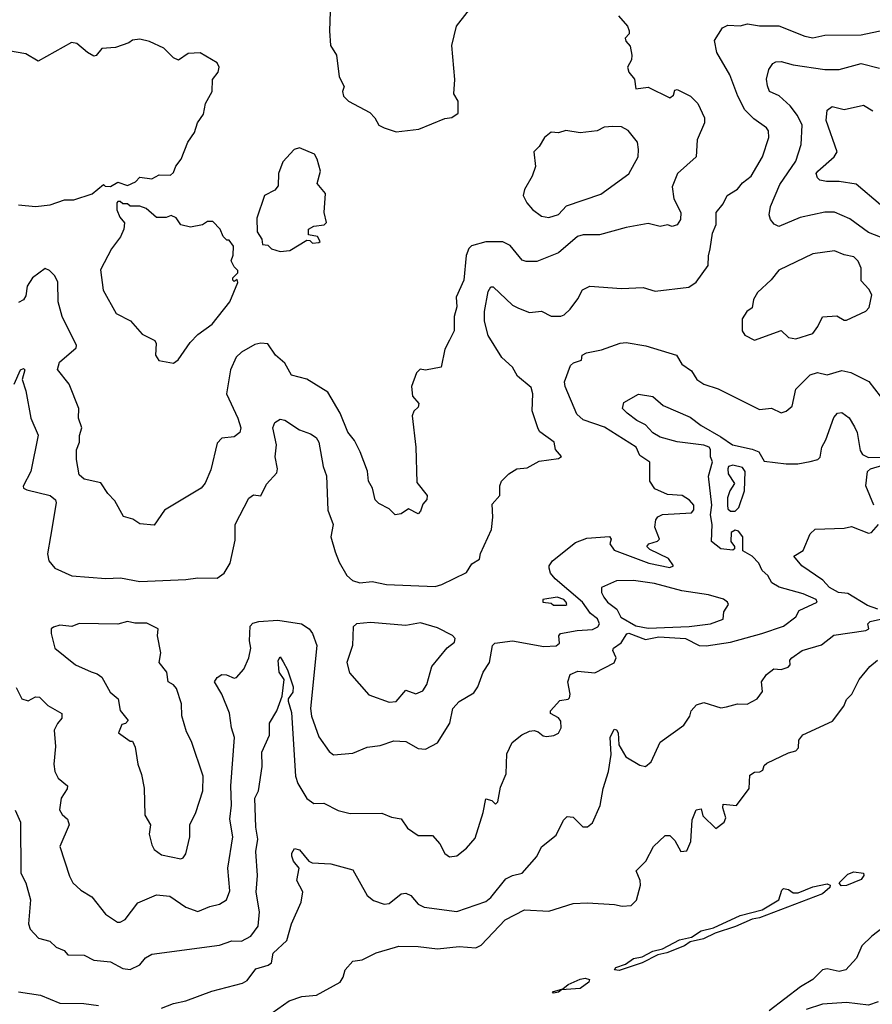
# Model space of a CAD drawing. Extents: x 1995148 to 2088947, y 769131 to 906009.
# Tile 243 of 256: x 2019659 to 2023181, y 827683 to 831751. Entities that reach past the tile are written whole.
import ezdxf

# ---------------------------------------------------------------- set-up
doc = ezdxf.new("R2010")
doc.units = 0

msp = doc.modelspace()

# ---------------------------------------------------------------- linework, layer by layer
at = {"layer": '0CON05XD'}
for points in [[(2020942.5, 831785), (2020938.8, 831705), (2020943.8, 831645), (2020967.5, 831605), (2020978.6, 831515), (2021000, 831475), (2020993.3, 831455), (2020996.7, 831435), (2021017.5, 831415), (2021105, 831367.5), (2021126.3, 831346.3), (2021143.3, 831315), (2021165, 831303.8), (2021215, 831288), (2021308.3, 831298.3), (2021415, 831342.5), (2021445, 831347.5), (2021470, 831365), (2021470, 831415), (2021453.3, 831445), (2021456.4, 831503.6), (2021443.8, 831645), (2021463.3, 831725), (2021542.5, 831825)], [(2019636, 830245), (2019663.3, 830305), (2019675, 830310), (2019680, 830305), (2019670, 830265), (2019685, 830217.5), (2019705.6, 830105), (2019735.7, 830035), (2019705.5, 829885), (2019673.7, 829823.7), (2019675.6, 829815), (2019688.2, 829808.3), (2019785, 829784.8), (2019807.9, 829767.9), (2019810.2, 829755), (2019786.2, 829616.2), (2019773.8, 829543.8), (2019779.2, 829515), (2019803.8, 829485), (2019875, 829452.7), (2020015, 829442.5), (2020075.2, 829445.2), (2020155, 829429.8), (2020345, 829437.5), (2020394.6, 829444.6), (2020475, 829443.1), (2020504, 829465), (2020528.8, 829505), (2020548.8, 829601.2), (2020549.2, 829665), (2020606.4, 829773.6), (2020625, 829787.5), (2020655, 829783.3), (2020678.3, 829831.7), (2020720.9, 829879.1), (2020724.4, 829895), (2020714.4, 829945), (2020720.6, 829995), (2020704.3, 830065), (2020712.7, 830087.3), (2020735, 830100), (2020755, 830096), (2020815, 830057.1), (2020860.5, 830040.5), (2020884.3, 830025), (2020895, 830006.2), (2020912.3, 829905), (2020926.5, 829866.5), (2020931.8, 829725), (2020954, 829665), (2020944.2, 829615), (2020962.7, 829552.7), (2020979.3, 829509.3), (2021011.2, 829455), (2021034, 829434), (2021065, 829423.8), (2021115, 829429.3), (2021175, 829417.6), (2021375, 829409.2), (2021403, 829417), (2021505, 829467.5), (2021527, 829503), (2021558.3, 829521.7), (2021562.5, 829545), (2021608, 829645), (2021614.2, 829695.8), (2021610.7, 829749.3), (2021642.5, 829785), (2021642, 829825), (2021650, 829845), (2021680, 829875), (2021712.5, 829895), (2021755, 829900), (2021805, 829926.5), (2021885, 829938.8), (2021897, 829947), (2021872.5, 829975), (2021867.5, 830005), (2021808.3, 830048.3), (2021800.5, 830060.5), (2021775.8, 830135), (2021779.5, 830205), (2021772, 830232), (2021715, 830278.6), (2021695.4, 830315.4), (2021650.8, 830355), (2021595, 830446.7), (2021580, 830505), (2021579.5, 830545), (2021595, 830627.5), (2021605, 830646.7), (2021615, 830646.7), (2021695, 830571.2), (2021719.1, 830559.1), (2021765, 830541.4), (2021815, 830546.2), (2021855, 830526.7), (2021895, 830526.2), (2021908.8, 830531.2), (2021933.3, 830555), (2021965, 830597.5), (2021983.8, 830635), (2022015, 830650), (2022145, 830640), (2022235, 830644), (2022285, 830630), (2022423.9, 830646.1), (2022453.9, 830666.1), (2022503.3, 830735), (2022504, 830775), (2022512, 830805), (2022521.4, 830868.6), (2022535.7, 830905), (2022536, 830955), (2022565, 830990), (2022581.4, 831025), (2022625, 831050.8), (2022645, 831077.5), (2022681.4, 831105), (2022727.1, 831185), (2022754, 831265), (2022752.3, 831292.3), (2022744.2, 831304.2), (2022691.7, 831341.7), (2022655, 831378.8), (2022625.8, 831435), (2022593.4, 831523.4), (2022538.8, 831615), (2022530, 831665), (2022562.9, 831717.1), (2022585, 831728), (2022635, 831726.2), (2022666.1, 831733.9), (2022715, 831726.2), (2022795, 831726.2), (2022902.7, 831682.7), (2022935, 831676), (2022985, 831686.7), (2023135, 831689.2), (2023305, 831724.2)], [(2022132.5, 831767.5), (2022170, 831725), (2022177.5, 831705), (2022177, 831693), (2022160, 831675), (2022163, 831663), (2022181.7, 831641.7), (2022187.5, 831605), (2022186.7, 831585), (2022170, 831555), (2022176.2, 831535), (2022198.6, 831505), (2022203.8, 831465), (2022255, 831472.2), (2022345, 831428.8), (2022360.7, 831439.3), (2022365, 831460), (2022375, 831462.5), (2022430, 831435)], [(2019655, 830986), (2019725, 830978.8), (2019785, 830986.7), (2019845, 831006.2), (2019883.3, 831006.7), (2019958.3, 831031.7), (2020005, 831070), (2020013, 831063), (2020035, 831062.5), (2020065, 831080), (2020105, 831066.7), (2020138.3, 831081.7), (2020155, 831100), (2020205, 831093.8), (2020235, 831110), (2020281.7, 831108.3), (2020295, 831120), (2020303.9, 831146.1), (2020326.2, 831175), (2020353.8, 831245), (2020382, 831285), (2020393.8, 831325), (2020418.7, 831361.3), (2020427.5, 831405), (2020453.8, 831455), (2020456.1, 831503.9), (2020478.8, 831535), (2020483.3, 831555), (2020475, 831572.5), (2020405, 831614), (2020355, 831612), (2020315, 831583.3), (2020295, 831593.3), (2020255, 831633.3), (2020195, 831661.2), (2020155, 831670), (2020125, 831666.7), (2020110, 831655), (2020055, 831636.2), (2019998.3, 831631.7), (2019975, 831603.3), (2019965, 831600), (2019938.8, 831615), (2019895, 831653.3), (2019873.6, 831656.4), (2019735, 831580), (2019685, 831610), (2019613, 831623)], [(2023215, 830852.9), (2023165, 830871.4), (2023088.6, 830928.6), (2023025, 830955.8), (2022985, 830956.2), (2022883.9, 830933.9), (2022795, 830896), (2022775.8, 830905.8), (2022761.2, 830925), (2022755.8, 830945), (2022760.3, 830979.7), (2022799.8, 831070.2), (2022865, 831166.7), (2022886.9, 831235), (2022891.9, 831315), (2022871.9, 831355), (2022841.4, 831395), (2022796.1, 831436.1), (2022756.2, 831455), (2022747.9, 831477.9), (2022744.4, 831505), (2022754.3, 831545.7), (2022770.3, 831569.7), (2022783, 831577), (2022805, 831578.6), (2022855, 831564.5), (2022985, 831545.7), (2023045, 831545.8), (2023135, 831570), (2023211.2, 831551.2)], [(2022430, 831435), (2022461.2, 831405), (2022488, 831345), (2022488, 831325), (2022458, 831255), (2022453.3, 831185), (2022376.7, 831115), (2022355, 831060), (2022360.8, 831010.8), (2022390.8, 830955), (2022389.2, 830925), (2022375, 830903.3), (2022355, 830896.7), (2022335, 830903.3), (2022305, 830896.7), (2022255, 830908.8), (2022165, 830892.5), (2022055, 830862.5), (2021987.3, 830862.7), (2021963.3, 830855), (2021885, 830788), (2021795, 830751.4), (2021751.7, 830751.7), (2021735, 830757.5), (2021685, 830818.8), (2021655, 830833.8), (2021585, 830833.3), (2021525, 830816.2), (2021514.3, 830805.7), (2021503.2, 830776.8), (2021494.3, 830675), (2021461.9, 830605), (2021465.7, 830565), (2021454.4, 830525), (2021454, 830465), (2021435, 830426.7), (2021415, 830390), (2021400, 830315), (2021335, 830302.5), (2021313, 830307), (2021298.3, 830291.7), (2021277.5, 830235), (2021282.5, 830195), (2021307.5, 830165), (2021305, 830150), (2021287, 830133), (2021280, 830115), (2021296.2, 829985), (2021299.3, 829839.3), (2021342.5, 829785), (2021341.7, 829768.3), (2021325, 829750), (2021315, 829720), (2021305, 829710), (2021265, 829730), (2021235, 829710), (2021210, 829705), (2021185, 829730), (2021142.7, 829752.7), (2021127.7, 829767.7), (2021116.2, 829815), (2021100.8, 829845), (2021095.8, 829885.8), (2021065.9, 829965.9), (2021042.3, 830012.3), (2021015, 830047.5), (2020983.8, 830125), (2020932.7, 830212.7), (2020845, 830265.6), (2020782.7, 830282.7), (2020755, 830332.5), (2020715.5, 830365.5), (2020685, 830411.2), (2020655, 830414.2), (2020631.3, 830408.7), (2020575, 830377.5), (2020553.8, 830356.2), (2020530.8, 830305), (2020514, 830205), (2020560.8, 830105), (2020572.5, 830065), (2020568, 830045), (2020545, 830027.5), (2020495, 830022.5), (2020475, 830002), (2020449.1, 829890.9), (2020425, 829836.7), (2020408.8, 829815), (2020257.5, 829725), (2020215, 829662.5), (2020155, 829667.5), (2020127, 829687), (2020088.3, 829698.3), (2020053, 829763), (2020023.6, 829793.6), (2019995, 829837.5), (2019925, 829852.5), (2019905, 829870), (2019894.1, 829934.1), (2019893.9, 829973.9), (2019906.2, 830005), (2019906.4, 830033.6), (2019916.2, 830065), (2019902, 830105), (2019903.8, 830145), (2019863.3, 830245), (2019815.9, 830305.9), (2019823.6, 830336.4), (2019892.5, 830395), (2019893.8, 830405), (2019835.4, 830525.4), (2019818.9, 830585), (2019817.1, 830667.1), (2019805, 830692.5), (2019782.5, 830715), (2019765, 830723.3), (2019712.5, 830685), (2019690.5, 830649.5), (2019685, 830610), (2019675, 830593.3), (2019655, 830583.3)], [(2023215, 830985.8), (2023115, 831071.9), (2023045, 831082.9), (2022992.3, 831082.3), (2022965, 831087.5), (2022955, 831097.5), (2022950, 831115), (2022956.2, 831125), (2023024.2, 831185), (2023035.8, 831205), (2022990, 831335), (2022995, 831377.5), (2023015, 831392.5), (2023065, 831380), (2023145, 831398.1), (2023183.8, 831375)], [(2021845, 830934.2), (2021885, 830946), (2021918.1, 830981.9), (2022059.3, 831030.7), (2022175.4, 831114.6), (2022214.2, 831185), (2022215.8, 831215), (2022211.2, 831245), (2022172.7, 831292.7), (2022145, 831308), (2022109.5, 831310.5), (2022073, 831307), (2022045, 831292.5), (2021975, 831283.3), (2021915, 831293.3), (2021885, 831283.3), (2021855, 831286), (2021826.7, 831265), (2021805, 831227.5), (2021783.3, 831205), (2021790, 831145), (2021776, 831105), (2021745, 831050), (2021739.2, 831025), (2021753.8, 830995), (2021777.3, 830967.3), (2021815, 830940), (2021845, 830934.2)], [(2020735, 830793.3), (2020775, 830797.5), (2020845, 830840), (2020858.3, 830838.3), (2020868.3, 830828.3), (2020895, 830830), (2020900, 830835), (2020890, 830855), (2020851.7, 830861.7), (2020852.5, 830885), (2020875, 830897.5), (2020917, 830903), (2020926.4, 830913.6), (2020917.5, 830955), (2020923, 831033), (2020887.5, 831075), (2020901.2, 831125), (2020888, 831175), (2020876.7, 831195), (2020815, 831221.2), (2020792.5, 831215), (2020745.9, 831164.1), (2020728, 831115), (2020727.5, 831065), (2020713.6, 831046.4), (2020670, 831025), (2020638.3, 830931.7), (2020640, 830875), (2020660, 830845), (2020661.7, 830821.7), (2020685, 830820), (2020700, 830805), (2020735, 830793.3)], [(2020295, 830332.5), (2020313.9, 830346.1), (2020363.2, 830416.8), (2020395, 830450), (2020455, 830493.3), (2020526.7, 830585), (2020560, 830665), (2020558.3, 830678.3), (2020545, 830670), (2020540, 830675), (2020540, 830685), (2020560, 830705), (2020560, 830715), (2020545, 830730), (2020533.3, 830755), (2020541.7, 830778.3), (2020542.5, 830815), (2020525, 830840), (2020515, 830840), (2020500, 830855), (2020487.5, 830885), (2020457, 830917), (2020435, 830917.5), (2020415, 830903.3), (2020365, 830893.3), (2020325, 830903.3), (2020305, 830932.5), (2020285, 830942.5), (2020265, 830933.3), (2020225, 830933.8), (2020181.7, 830971.7), (2020155, 830980), (2020115, 830980), (2020105, 830990), (2020085, 830990), (2020075, 831000), (2020065, 831000), (2020060, 830995), (2020060, 830965), (2020072.5, 830935), (2020091.7, 830911.7), (2020090, 830885), (2020075.8, 830854.2), (2020038, 830805), (2019993, 830717), (2020003.6, 830633.6), (2020057.3, 830537.3), (2020116.6, 830506.6), (2020165, 830452.5), (2020217.5, 830425), (2020223, 830413), (2020220, 830365), (2020233.6, 830343.6), (2020295, 830332.5)], [(2022695, 830426.7), (2022805, 830466.7), (2022835, 830438), (2022865, 830432.5), (2022935, 830454), (2022956.9, 830483.1), (2022976, 830524), (2023035, 830528), (2023065, 830510), (2023075, 830510), (2023155, 830547.5), (2023168.3, 830561.7), (2023178.8, 830615), (2023167.3, 830637.3), (2023135, 830672.5), (2023135.8, 830725), (2023123.2, 830753.2), (2023105, 830772), (2023065, 830779.2), (2023025, 830795.7), (2022935, 830784.2), (2022795, 830715.8), (2022763.9, 830676.1), (2022706.4, 830623.6), (2022690, 830595), (2022685, 830560), (2022662.5, 830545), (2022643.8, 830515), (2022643.8, 830465), (2022655, 830447.5), (2022695, 830426.7)], [(2022001.7, 829608.3), (2022095.8, 829615.8), (2022102.5, 829605), (2022097.5, 829585), (2022115, 829560), (2022257.5, 829505), (2022345, 829487.5), (2022360, 829495), (2022340, 829525), (2022261.7, 829561.7), (2022250, 829575), (2022257.5, 829585), (2022293.6, 829596.4), (2022302.5, 829605), (2022283.3, 829655), (2022286.7, 829685), (2022295, 829697.5), (2022315, 829706.7), (2022435, 829713.8), (2022443.8, 829726.2), (2022444, 829745), (2022426.2, 829766.2), (2022396.2, 829785), (2022335, 829790), (2022282.3, 829812.3), (2022262.5, 829845), (2022262.9, 829922.9), (2022220.3, 829950.3), (2022206, 829985), (2022075, 830068.1), (2021987.5, 830097.5), (2021961.2, 830121.2), (2021912.2, 830235), (2021909.4, 830255), (2021935, 830322.5), (2021946.4, 830333.6), (2021980, 830345), (2021982.5, 830365), (2022000, 830375), (2022062.7, 830387.3), (2022140, 830415), (2022165, 830418), (2022246.1, 830403.9), (2022372.5, 830365), (2022395, 830327.5), (2022435, 830300), (2022456.2, 830265), (2022485, 830245.8), (2022545, 830225.7), (2022715, 830141.2), (2022765, 830146.2), (2022805, 830126.7), (2022826.1, 830133.9), (2022850, 830155), (2022865.8, 830224.2), (2022925, 830284), (2022955, 830293.8), (2022995, 830283.3), (2023055, 830301.4), (2023093, 830293), (2023166.8, 830256.8), (2023214.2, 830195)], [(2019640, 828485), (2019662, 828435), (2019664.5, 828225), (2019684.4, 828185), (2019703.3, 828115), (2019695.8, 828015), (2019703.2, 827993.2), (2019736.4, 827956.4), (2019783.6, 827943.6), (2019809.5, 827919.5), (2019842.5, 827905), (2019857.5, 827887.5), (2019925, 827886), (2019965, 827865.7), (2020035, 827858), (2020085, 827831.2), (2020115, 827826.7), (2020155, 827846.2), (2020178.8, 827875), (2020205, 827890.6), (2020485, 827926.7), (2020535, 827945.5), (2020575, 827944.5), (2020614.2, 827965), (2020644.2, 828005.8), (2020650, 828065), (2020635.7, 828145.7), (2020641.9, 828215), (2020634.5, 828315), (2020643.1, 828365), (2020635.3, 828415), (2020630.8, 828535), (2020645.8, 828565), (2020660.8, 828665), (2020660, 828725), (2020691.4, 828795), (2020691.4, 828845), (2020721.5, 828895), (2020743.5, 828956.5), (2020751.4, 829025), (2020731.5, 829055), (2020726.9, 829103.1), (2020735, 829118), (2020747.4, 829097.4), (2020765.4, 829065), (2020788.8, 828995), (2020787.9, 828972.1), (2020768.6, 828945), (2020768.5, 828935), (2020781.8, 828888.2), (2020799.2, 828625), (2020808.2, 828595), (2020845, 828533.8), (2020875, 828512.5), (2020915, 828513.8), (2020974.2, 828484.2), (2021025, 828471.2), (2021155, 828472.5), (2021195, 828456.2), (2021235, 828450), (2021260.7, 828410.7), (2021305, 828380), (2021365, 828380), (2021395, 828346.7), (2021415.9, 828305.9), (2021435, 828292), (2021465, 828296.2), (2021505, 828328.8), (2021541.2, 828368.8), (2021574.2, 828475), (2021585, 828532.5), (2021610, 828525), (2021625, 828510), (2021635, 828520), (2021645, 828580), (2021668.8, 828635), (2021671.7, 828718.3), (2021693.8, 828765), (2021733.9, 828796.1), (2021765, 828811.2), (2021785, 828814.2), (2021801.7, 828808.3), (2021822.3, 828792.3), (2021835, 828790), (2021866.4, 828793.6), (2021885, 828803.3), (2021895.8, 828825), (2021895, 828852.5), (2021885, 828866), (2021852.5, 828885), (2021852.5, 828895), (2021891.2, 828938.8), (2021925, 828943.3), (2021930.7, 828949.3), (2021933.3, 828965), (2021923.3, 829015), (2021933.8, 829045), (2021965, 829060), (2022035, 829052), (2022115.6, 829094.4), (2022123.3, 829115), (2022110, 829145), (2022112.5, 829155), (2022143.9, 829176.1), (2022166.7, 829213.3), (2022175, 829215.8), (2022245, 829190), (2022298.8, 829201.2), (2022410, 829195), (2022466.1, 829166.1), (2022495, 829164), (2022595, 829178.6), (2022725, 829214.4), (2022815, 829245.6), (2022865, 829283.3), (2022879.7, 829310.3), (2022953.3, 829345), (2022948.8, 829355), (2022895, 829378.5), (2022796.9, 829406.9), (2022766, 829425), (2022750, 829455), (2022725.9, 829475.9), (2022712.5, 829505), (2022685, 829534.2), (2022646.4, 829556.4), (2022646, 829615), (2022628.3, 829638.3), (2022615, 829642.5), (2022598.3, 829631.7), (2022597.5, 829595), (2022612.5, 829575), (2022612.5, 829565), (2022605, 829560), (2022555, 829564.4), (2022516.9, 829595), (2022519.2, 829665), (2022512.9, 829705), (2022517.9, 829745), (2022504.4, 829865.6), (2022521.2, 829925), (2022512.5, 829945), (2022513.3, 829975), (2022507.5, 829985), (2022485, 829992.9), (2022375, 830006.9), (2022305, 830026.2), (2022274.6, 830044.6), (2022245, 830077.5), (2022208.8, 830095), (2022168.8, 830125), (2022150, 830145), (2022155, 830170), (2022215, 830203.3), (2022275, 830194), (2022317.3, 830157.3), (2022429.3, 830109.3), (2022473.8, 830075), (2022555, 830028), (2022604.2, 829994.2), (2022685, 829977.1), (2022712.5, 829965), (2022735, 829927.5), (2022825.8, 829915.8), (2022873.9, 829916.1), (2022925, 829926.2), (2022955.9, 829934.1), (2022966, 829944), (2022972.5, 829985), (2022989.2, 830015), (2023022.3, 830107.7), (2023037.5, 830125), (2023055, 830128.8), (2023085, 830106.7), (2023108.3, 830068.3), (2023119.2, 830045), (2023131.3, 829971.3), (2023141.4, 829955), (2023165, 829941.6), (2023225, 829943)], [(2022615, 829720), (2022630, 829735), (2022653.3, 829805), (2022656.2, 829885), (2022645, 829901.2), (2022605, 829911.2), (2022587.5, 829905), (2022583.9, 829896.1), (2022586.2, 829875), (2022612.5, 829835), (2022592.5, 829805), (2022583.3, 829775), (2022582.5, 829745), (2022585, 829730), (2022595, 829720), (2022615, 829720)], [(2023186.9, 829745), (2023154.6, 829825), (2023162, 829885), (2023173.3, 829895), (2023225, 829910.2)], [(2023204.4, 829315), (2023161.3, 829331.3), (2023079.8, 829379.8), (2023042, 829385), (2023003.8, 829405), (2022976.7, 829435), (2022890, 829495), (2022857.5, 829535), (2022895, 829557.5), (2022925, 829627.5), (2022945, 829646.7), (2023065, 829650), (2023095, 829657.5), (2023165, 829630), (2023178.3, 829631.7), (2023206.9, 829665)], [(2019645, 828992.5), (2019668.8, 828945), (2019695, 828936.2), (2019725, 828953.3), (2019741.7, 828951.7), (2019775, 828918), (2019833.3, 828885), (2019833.8, 828865), (2019815, 828843.3), (2019802, 828815), (2019807.5, 828747.5), (2019800.6, 828675), (2019804.4, 828645), (2019817.6, 828617.6), (2019856.7, 828585), (2019856.1, 828573.9), (2019830, 828535), (2019823.9, 828486.1), (2019835, 828466.7), (2019857.3, 828447.3), (2019864.2, 828425), (2019825.6, 828335), (2019865, 828212.5), (2019878.8, 828185), (2019911.2, 828155), (2019957.7, 828127.7), (2020013.8, 828055), (2020062.7, 828022.7), (2020075, 828022), (2020095, 828033.8), (2020147.5, 828102.5), (2020225, 828135.8), (2020279.7, 828129.7), (2020345, 828084.2), (2020395, 828066.2), (2020445, 828087.8), (2020485, 828096.7), (2020513.8, 828115), (2020527.9, 828152.1), (2020518.6, 828245), (2020540, 828375), (2020527.3, 828447.3), (2020533.7, 828506.3), (2020531.8, 828585), (2020547.1, 828785), (2020534.6, 828825), (2020526, 828886), (2020494, 828965), (2020464.2, 829015), (2020475, 829033.8), (2020495, 829046), (2020514.1, 829044.1), (2020545, 829030), (2020555, 829033.3), (2020585, 829067.5), (2020606, 829115), (2020613.8, 829155), (2020608.6, 829185), (2020611.4, 829245), (2020622.1, 829257.9), (2020647.5, 829265), (2020725, 829270.2), (2020823.3, 829255), (2020854.4, 829234.4), (2020868.6, 829215), (2020886.5, 829165), (2020860.5, 828905), (2020865, 828873.3), (2020895, 828787.5), (2020937, 828727), (2020955, 828714), (2021035, 828720.8), (2021095, 828745.7), (2021148.3, 828751.7), (2021205, 828772), (2021255, 828768.8), (2021305, 828740), (2021335, 828737.5), (2021385, 828763.3), (2021436.7, 828845), (2021448.8, 828905), (2021475, 828933.8), (2021535, 828970), (2021552, 828995), (2021574.3, 829055), (2021600, 829095), (2021612.5, 829165), (2021622.5, 829175), (2021695.6, 829184.4), (2021825, 829160.7), (2021875.4, 829164.6), (2021888.8, 829175), (2021886, 829205), (2021893.3, 829215), (2021962.3, 829227.7), (2022025, 829231.2), (2022047.7, 829242.3), (2022054.2, 829255), (2022045.7, 829275), (2022017.6, 829297.6), (2021984.8, 829345), (2021871.3, 829441.3), (2021852, 829465), (2021846, 829485), (2021846.2, 829495), (2021860, 829515), (2021955, 829591.4), (2022001.7, 829608.3)], [(2022255, 829237.2), (2022425, 829244.4), (2022513.3, 829255), (2022565.8, 829274.2), (2022567.5, 829305), (2022586.7, 829335), (2022583.3, 829345), (2022566.6, 829356.6), (2022505, 829374.6), (2022395, 829390.9), (2022281.1, 829421.1), (2022195, 829434.5), (2022125, 829432.5), (2022062.7, 829405), (2022063.2, 829385), (2022072.2, 829365), (2022088, 829345), (2022126.1, 829316.1), (2022142.7, 829282.7), (2022205, 829247), (2022255, 829237.2)], [(2021915, 829332.5), (2021920, 829335), (2021916.7, 829345), (2021907.5, 829355), (2021880, 829365), (2021820, 829355), (2021820, 829345), (2021855, 829340), (2021865, 829332.5), (2021915, 829332.5)], [(2020325, 828283.8), (2020335, 828287.5), (2020346.2, 828305), (2020362, 828375), (2020362, 828425), (2020387.5, 828475), (2020415.7, 828565), (2020416.9, 828625), (2020368.8, 828768.8), (2020348.1, 828808.1), (2020329.4, 828875), (2020327.1, 828925), (2020307.3, 828987.3), (2020295, 829003.3), (2020272.5, 829015), (2020266.7, 829055), (2020236, 829095), (2020241.9, 829135), (2020228.6, 829205), (2020231.2, 829235), (2020185, 829257.7), (2020135, 829257.3), (2020105, 829264), (2020065, 829253.3), (2019905, 829256), (2019875, 829244.6), (2019825, 829249.3), (2019798.5, 829241.5), (2019790, 829235), (2019789.2, 829215), (2019805, 829153.8), (2019890, 829085), (2019954, 829056), (2019979.1, 829049.1), (2019998.8, 829035), (2020032.9, 828972.9), (2020066.2, 828945), (2020075, 828897.5), (2020107.5, 828855), (2020097, 828843), (2020080.7, 828839.3), (2020067.5, 828805), (2020115, 828770), (2020125, 828770), (2020136.7, 828745), (2020146.7, 828675), (2020162.7, 828632.7), (2020173.9, 828576.1), (2020176.2, 828465), (2020200, 828425), (2020193.6, 828386.4), (2020205, 828342.5), (2020215, 828323.3), (2020245, 828300), (2020325, 828283.8)], [(2020245, 827666.7), (2020295, 827686.7), (2020345, 827697.5), (2020452.7, 827737.3), (2020580.3, 827769.7), (2020598.4, 827781.6), (2020635, 827829.2), (2020685.5, 827844.5), (2020698.8, 827855), (2020705.9, 827894.1), (2020763, 827947), (2020781.9, 828015), (2020822.5, 828105), (2020828.3, 828148.3), (2020803.8, 828195), (2020814, 828245), (2020790.6, 828275), (2020783.1, 828295), (2020783, 828307), (2020793.9, 828326.1), (2020815, 828320.8), (2020854.2, 828274.2), (2020867.7, 828267.7), (2020945, 828264), (2021035, 828238.8), (2021095, 828132), (2021121.3, 828111.3), (2021165, 828096.9), (2021185, 828098.9), (2021235, 828140), (2021255, 828141.9), (2021275, 828132.5), (2021305, 828096.9), (2021330, 828085), (2021465, 828066), (2021585, 828107.5), (2021605, 828124.2), (2021667.9, 828202.1), (2021694.6, 828215.4), (2021735, 828224.2), (2021795, 828293.3), (2021815, 828333.3), (2021875, 828382.5), (2021905.9, 828444.1), (2021921.2, 828458.8), (2021945, 828456.2), (2021985, 828416.7), (2022005, 828416.7), (2022025, 828432.5), (2022056.7, 828505), (2022070, 828575), (2022091.9, 828645), (2022102, 828715), (2022098.6, 828785), (2022115, 828820), (2022125, 828816.7), (2022132, 828805), (2022134, 828755), (2022163.3, 828705), (2022220.5, 828670.5), (2022245, 828666.2), (2022267.5, 828685), (2022305, 828766.7), (2022403, 828837), (2022427, 828873), (2022433.3, 828895), (2022455, 828920), (2022485, 828930), (2022555, 828907.5), (2022578.6, 828911.4), (2022625, 828924.2), (2022665, 828922.5), (2022705, 828945.7), (2022727.1, 828975), (2022722.9, 829015), (2022743.7, 829046.3), (2022775, 829068.6), (2022805, 829066), (2022833.6, 829076.4), (2022842.5, 829085), (2022841.2, 829105), (2022848.8, 829115), (2022891.2, 829145), (2022971.7, 829168.3), (2023021.7, 829208.3), (2023155, 829228), (2023167.5, 829235), (2023163.3, 829255), (2023172.5, 829265), (2023239.7, 829280.3)], [(2021185, 828930.8), (2021215, 828934.3), (2021255, 828981.2), (2021295, 828966), (2021325, 828978.8), (2021340.8, 829005), (2021361.3, 829078.7), (2021425, 829156), (2021455, 829178.8), (2021458, 829195), (2021446.6, 829206.6), (2021385, 829238.8), (2021315, 829259.7), (2021255, 829247.8), (2021108.8, 829261.2), (2021050, 829255), (2021037.3, 829242.7), (2021034.3, 829165), (2021010, 829095), (2021022.3, 829052.3), (2021101.7, 828961.7), (2021185, 828930.8)], [(2020702.7, 827647.3), (2020772.3, 827697.7), (2020825, 827715.6), (2020885, 827721.2), (2020982.5, 827775), (2020996.2, 827795), (2021003.8, 827825), (2021035, 827861.2), (2021073.9, 827866.1), (2021132.5, 827895), (2021211.2, 827918.8), (2021225, 827923.3), (2021305, 827922), (2021385, 827912.5), (2021475, 827921.4), (2021543.2, 827916.8), (2021565, 827928), (2021665, 828032.2), (2021745, 828074), (2021845, 828068.1), (2021945, 828100), (2022005, 828102.5), (2022115.8, 828095.8), (2022148.3, 828088.3), (2022185, 828091.2), (2022206.8, 828113.2), (2022224.2, 828175), (2022222.5, 828195), (2022206.2, 828235), (2022246, 828275), (2022277.5, 828335), (2022325, 828380), (2022345, 828380), (2022365, 828360), (2022390, 828315), (2022415, 828317.5), (2022431.2, 828355), (2022437.5, 828445), (2022453.6, 828486.4), (2022475, 828490), (2022481.7, 828461.7), (2022535, 828410), (2022570, 828435), (2022576.4, 828453.6), (2022563.3, 828495), (2022565, 828510), (2022620, 828505), (2022672.5, 828575), (2022675, 828630), (2022695, 828642.5), (2022717, 828643), (2022729.3, 828650.7), (2022735, 828670), (2022745, 828680), (2022835, 828722.5), (2022865, 828730), (2022877, 828743), (2022877.5, 828775), (2022893.9, 828796.1), (2023017, 828853), (2023063.3, 828915), (2023075, 828942.5), (2023096.1, 828963.9), (2023126.7, 829025), (2023171.7, 829078.3), (2023203.3, 829105)], [(2023053, 828173), (2023044.7, 828185), (2023079.8, 828220.2), (2023105, 828229.8), (2023145.5, 828225), (2023145.9, 828215), (2023135, 828199.2), (2023075, 828173.8), (2023053, 828173)], [(2022135, 827822.8), (2022116.2, 827825), (2022122.5, 827835), (2022161.1, 827848.9), (2022195, 827872.2), (2022230.4, 827879.6), (2022275, 827903.2), (2022315, 827912.5), (2022385, 827949.2), (2022435, 827960.5), (2022475, 827987.1), (2022525, 827999.4), (2022635, 828050), (2022726.7, 828073.3), (2022794.5, 828115), (2022807.5, 828155), (2022815, 828161.4), (2022835, 828157.3), (2022855, 828143.8), (2022875, 828143.2), (2022935, 828168.3), (2022995, 828181.1), (2023007.8, 828175), (2023006.2, 828165), (2022975, 828140), (2022715, 828040), (2022685, 828034.7), (2022616.1, 828003.9), (2022532.5, 827977.5), (2022483.9, 827953.9), (2022429.2, 827940.8), (2022405.5, 827924.5), (2022332, 827895), (2022295, 827887.5), (2022230, 827855), (2022135, 827822.8)], [(2023267.8, 828032.2), (2023179.4, 827965), (2023138, 827925), (2023115.8, 827874.2), (2023072.5, 827825), (2023045, 827818), (2022995, 827830), (2022975, 827826), (2022936, 827785), (2022885, 827755.5), (2022755, 827655.8)], [(2021865, 827728.8), (2021860, 827735), (2021903.1, 827746.9), (2021924.8, 827765.2), (2021975, 827786.3), (2021995, 827791.3), (2022012.9, 827785), (2022010.5, 827775), (2021975, 827748.5), (2021897, 827743), (2021885, 827733.1), (2021865, 827728.8)], [(2019654.2, 827734.2), (2019745, 827721.4), (2019825, 827688), (2019924.1, 827685.9), (2019985, 827677.5)], [(2023205, 827692.9), (2023165, 827680), (2023075, 827691.1), (2022975, 827683.1), (2022908, 827662)]]:
    msp.add_lwpolyline(points, dxfattribs=at)

doc.saveas('drawing.dxf')
